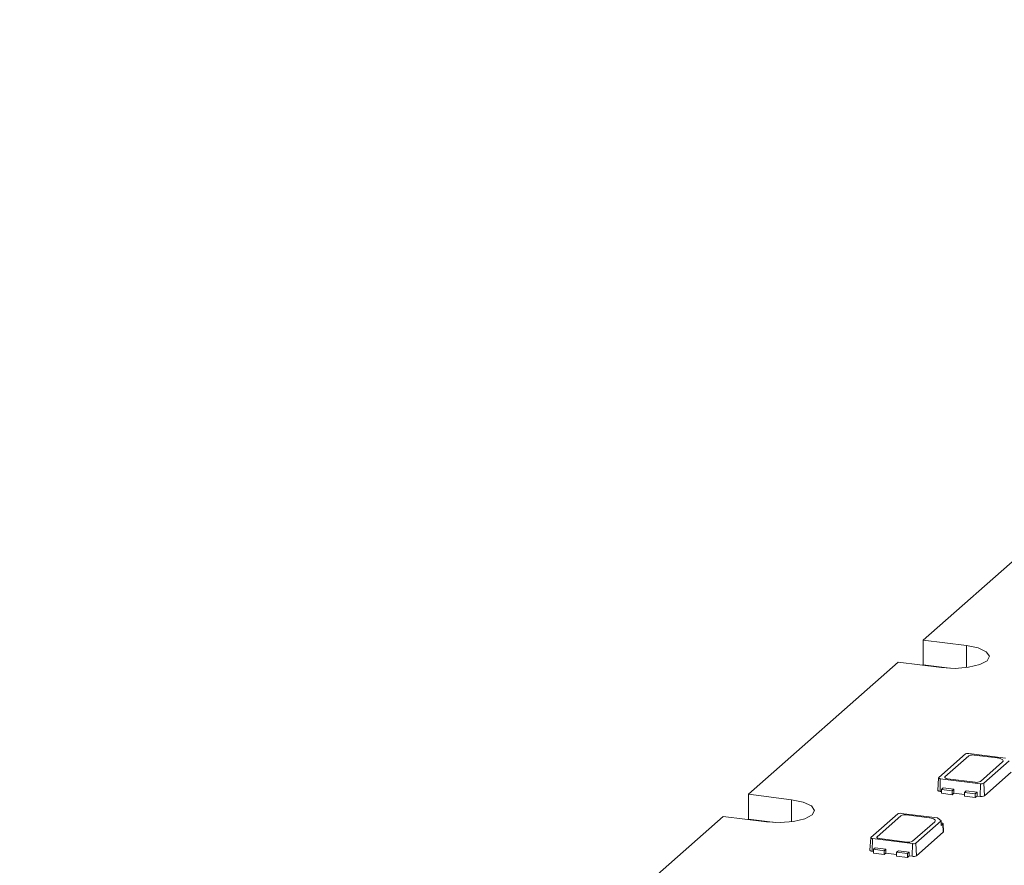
# Model space of a CAD drawing. Header units: millimetres. Extents: x -97 to 121, y 100 to 278.
# Tile 3 of 6: x -47 to 13, y 183 to 234. Entities that reach past the tile are written whole.
import ezdxf

# ---------------------------------------------------------------- set-up
doc = ezdxf.new("R2010")
doc.units = ezdxf.units.MM

msp = doc.modelspace()

# ---------------------------------------------------------------- linework, layer by layer
at = {"color": 7, "linetype": 'Continuous', "lineweight": 15}
for p, q in [((50.35, 234.455), (7.677, 196.82)), ((10.296, 196.49), (7.677, 196.82)), ((7.677, 195.311), (7.677, 196.82)), ((6.156, 195.479), (-2.93, 187.466)), ((6.156, 195.479), (8.775, 195.149)), ((9.296, 195.107), (7.677, 195.311)), ((8.62, 188.475), (10.246, 189.909)), ((10.446, 189.94), (12.661, 189.661)), ((8.994, 188.517), (10.443, 189.795)), ((10.766, 189.844), (12.169, 189.667)), ((12.489, 189.431), (11.145, 188.246)), ((12.887, 189.494), (11.343, 188.132)), ((13.011, 188.807), (11.384, 187.373)), ((8.61, 188.458), (8.565, 187.704)), ((8.694, 187.64), (8.71, 188.408)), ((11.142, 188.102), (8.71, 188.408)), ((10.823, 188.198), (9.139, 188.41)), ((11.384, 187.373), (11.343, 188.132)), ((8.775, 187.63), (8.694, 187.64)), ((8.775, 187.759), (8.882, 187.852)), ((8.775, 187.759), (8.775, 187.523)), ((9.43, 187.676), (8.775, 187.759)), ((8.775, 187.523), (9.43, 187.441)), ((8.882, 187.852), (9.536, 187.77)), ((9.536, 187.77), (9.43, 187.676)), ((9.43, 187.441), (9.43, 187.676)), ((9.43, 187.441), (9.536, 187.534)), ((9.536, 187.534), (9.536, 187.77)), ((10.179, 187.453), (9.536, 187.534)), ((10.179, 187.582), (10.285, 187.676)), ((10.833, 187.499), (10.179, 187.582)), ((10.179, 187.582), (10.179, 187.346)), ((10.285, 187.676), (10.939, 187.593)), ((10.939, 187.593), (10.833, 187.499)), ((10.939, 187.357), (10.939, 187.593)), ((11.127, 187.334), (11.142, 188.102)), ((-0.311, 187.136), (-2.93, 187.466)), ((-2.93, 185.957), (-2.93, 187.466)), ((10.179, 187.346), (10.833, 187.264)), ((10.833, 187.264), (10.833, 187.499)), ((10.833, 187.264), (10.939, 187.357)), ((11.127, 187.334), (10.939, 187.357)), ((-4.45, 186.125), (-47.124, 148.49)), ((-4.45, 186.125), (-1.831, 185.795)), ((-1.31, 185.753), (-2.93, 185.957)), ((4.501, 184.843), (6.127, 186.277)), ((4.875, 184.885), (6.325, 186.163)), ((6.328, 186.307), (8.542, 186.028)), ((6.647, 186.211), (8.05, 186.035)), ((8.37, 185.798), (7.026, 184.613)), ((8.768, 185.861), (7.224, 184.5)), ((8.542, 186.028), (8.768, 185.861)), ((8.769, 185.75), (8.768, 185.861)), ((8.772, 185.566), (8.769, 185.75)), ((8.892, 185.174), (7.265, 183.74)), ((8.866, 185.649), (8.772, 185.566)), ((8.892, 185.174), (8.866, 185.649)), ((8.905, 185.199), (8.877, 185.67)), ((4.491, 184.825), (4.446, 184.071)), ((4.576, 184.008), (4.591, 184.776)), ((7.023, 184.469), (4.591, 184.776)), ((6.704, 184.565), (5.02, 184.777)), ((4.657, 183.997), (4.576, 184.008)), ((4.657, 184.126), (4.763, 184.22)), ((4.657, 184.126), (4.657, 183.891)), ((5.311, 184.044), (4.657, 184.126)), ((4.763, 184.22), (5.417, 184.137)), ((5.417, 184.137), (5.311, 184.044)), ((5.311, 183.808), (5.311, 184.044)), ((5.417, 183.902), (5.417, 184.137)), ((6.06, 183.949), (6.166, 184.043)), ((6.715, 183.867), (6.06, 183.949)), ((6.06, 183.949), (6.06, 183.714)), ((6.166, 184.043), (6.821, 183.961)), ((6.821, 183.961), (6.715, 183.867)), ((6.821, 183.725), (6.821, 183.961)), ((7.008, 183.701), (7.023, 184.469)), ((7.265, 183.74), (7.224, 184.5)), ((4.657, 183.891), (5.311, 183.808)), ((5.311, 183.808), (5.417, 183.902)), ((6.06, 183.821), (5.417, 183.902)), ((6.06, 183.714), (6.715, 183.631)), ((6.715, 183.631), (6.715, 183.867)), ((6.715, 183.631), (6.821, 183.725)), ((7.008, 183.701), (6.821, 183.725))]:
    msp.add_line(p, q, dxfattribs=at)
at = {"color": 8, "linetype": 'Continuous', "lineweight": 15}
for p, q in [((10.296, 195.149), (10.296, 196.49)), ((-0.311, 185.795), (-0.311, 187.136))]:
    msp.add_line(p, q, dxfattribs=at)
at = {"color": 7, "linetype": 'Continuous', "lineweight": 15, "flags": 128}
for points in [[(8.775, 195.149), (9.603, 195.103), (10.42, 195.166), (11.103, 195.329), (11.547, 195.566), (11.685, 195.842), (11.495, 196.114), (11.007, 196.342), (10.296, 196.49)], [(12.169, 189.667), (12.265, 189.651), (12.351, 189.629), (12.422, 189.602), (12.476, 189.571), (12.51, 189.537), (12.524, 189.501), (12.517, 189.466), (12.489, 189.431)], [(8.71, 188.408), (8.683, 188.413), (8.659, 188.419), (8.639, 188.427), (8.624, 188.435), (8.614, 188.445), (8.61, 188.455), (8.612, 188.465), (8.62, 188.475)], [(9.139, 188.41), (9.095, 188.417), (9.057, 188.427), (9.024, 188.439), (9, 188.453), (8.984, 188.469), (8.978, 188.485), (8.981, 188.501), (8.994, 188.517)], [(8.694, 187.64), (8.659, 187.646), (8.628, 187.654), (8.602, 187.664), (8.583, 187.675), (8.57, 187.687), (8.565, 187.7), (8.565, 187.704)], [(-1.831, 185.795), (-1.004, 185.749), (-0.186, 185.812), (0.496, 185.975), (0.94, 186.212), (1.078, 186.488), (0.889, 186.76), (0.401, 186.988), (-0.311, 187.136)], [(8.05, 186.035), (8.147, 186.019), (8.232, 185.997), (8.303, 185.97), (8.357, 185.939), (8.391, 185.905), (8.405, 185.869), (8.398, 185.833), (8.37, 185.798)], [(8.769, 185.723), (8.796, 185.718), (8.823, 185.711), (8.845, 185.703), (8.862, 185.693), (8.872, 185.682), (8.877, 185.671), (8.875, 185.66), (8.866, 185.649)], [(8.905, 185.199), (8.902, 185.187), (8.892, 185.174)], [(4.591, 184.776), (4.564, 184.78), (4.54, 184.786), (4.52, 184.794), (4.505, 184.803), (4.495, 184.813), (4.491, 184.823), (4.493, 184.833), (4.501, 184.843)], [(5.02, 184.777), (4.977, 184.784), (4.938, 184.794), (4.905, 184.807), (4.881, 184.821), (4.865, 184.836), (4.859, 184.852), (4.862, 184.869), (4.875, 184.885)], [(4.576, 184.008), (4.54, 184.013), (4.509, 184.021), (4.484, 184.031), (4.464, 184.043), (4.451, 184.055), (4.446, 184.068), (4.446, 184.071)]]:
    msp.add_lwpolyline(points, dxfattribs=at)
at = {"color": 7, "linetype": 'Continuous', "lineweight": 15}
for centre, radius, start, end in [((10.389, 189.639), 0.306, 79.22613, 117.8883), ((10.674, 189.36), 0.492, 79.22613, 117.8883), ((10.915, 188.681), 0.492, 259.22613, 297.8883), ((11.2, 188.403), 0.306, 259.22613, 297.8883), ((11.2, 187.721), 0.394, 259.22613, 297.8883), ((6.27, 186.006), 0.306, 79.22613, 117.8883), ((6.555, 185.728), 0.492, 79.22613, 117.8883), ((6.796, 185.049), 0.492, 259.22613, 297.8883), ((7.081, 184.77), 0.306, 259.22613, 297.8883), ((7.081, 184.088), 0.394, 259.22613, 297.8883)]:
    msp.add_arc(centre, radius, start, end, dxfattribs=at)

doc.saveas('drawing.dxf')
